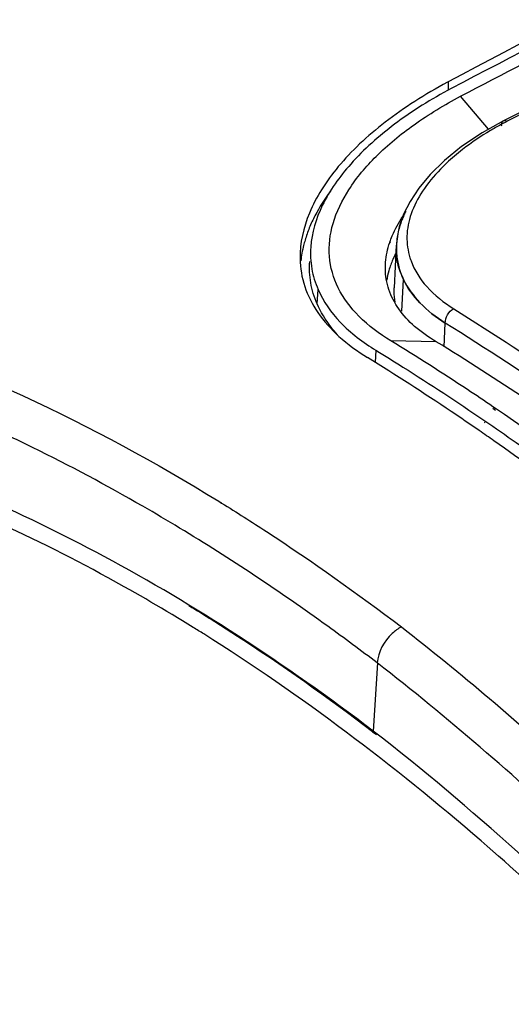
# Model space of a CAD drawing. Header units: inches. Extents: x 0 to 17, y 0 to 11.
# Tile 17 of 38: x 9.91 to 10.137, y 2.955 to 3.409. Entities that reach past the tile are written whole.
import ezdxf

# ---------------------------------------------------------------- set-up
doc = ezdxf.new("R2010")
doc.units = ezdxf.units.IN
doc.header["$LTSCALE"] = 0.935
doc.header["$MEASUREMENT"] = 0
doc.layers.get('0').update_dxf_attribs({"linetype": 'CONTINUOUS'})
doc.layers.add('1', color=7, linetype='CONTINUOUS')

msp = doc.modelspace()

# ---------------------------------------------------------------- linework, layer by layer
at = {"color": 7, "linetype": 'Continuous'}
for p, q in [((10.253336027, 3.4229304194), (10.1335012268, 3.3628340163)), ((10.1080853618, 3.3808101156), (10.1077368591, 3.3806257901)), ((10.1080848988, 3.3808098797), (10.108076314, 3.3768719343)), ((10.1266064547, 3.358925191), (10.1137860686, 3.3741006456)), ((10.1334988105, 3.3628320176), (10.1335013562, 3.3628333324)), ((10.114725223, 3.3495737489), (10.1082659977, 3.3441265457)), ((10.1082659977, 3.3441265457), (10.1045100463, 3.3404768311)), ((10.0854896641, 3.3138455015), (10.0843954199, 3.3082634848)), ((10.0843954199, 3.3082634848), (10.0841564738, 3.3053981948)), ((10.084803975, 3.3106443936), (10.0841872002, 3.3060125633)), ((10.0810550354, 3.3065601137), (10.0810981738, 3.3066874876)), ((10.0812962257, 3.3065809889), (10.0813564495, 3.3067095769)), ((10.0841168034, 3.3052599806), (10.0831819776, 3.2856150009)), ((10.0841151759, 3.3052595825), (10.0841220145, 3.3053990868)), ((10.0841168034, 3.3052599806), (10.0841373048, 3.3054009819)), ((10.0841540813, 3.3053972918), (10.0841482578, 3.3052599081)), ((10.0841564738, 3.3053981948), (10.0841627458, 3.3052620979)), ((10.0807083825, 3.2936648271), (10.0806506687, 3.2935416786)), ((10.0806857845, 3.2936634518), (10.0806506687, 3.2935416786)), ((10.0866844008, 3.2748209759), (10.0873707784, 3.2894619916)), ((10.0475430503, 3.2782015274), (10.0479915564, 3.2848713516)), ((10.1105874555, 3.275966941), (10.1348148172, 3.2605168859)), ((10.1062014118, 3.2583808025), (10.1066769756, 3.2693575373)), ((10.1025428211, 3.2607216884), (10.0816177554, 3.2610968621)), ((10.0747284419, 3.2567724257), (10.0743904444, 3.2511173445)), ((10.1299152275, 3.2298926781), (10.1287049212, 3.2307150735)), ((10.1299171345, 3.2290126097), (10.1287075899, 3.2298160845)), ((10.1245712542, 3.2244568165), (10.1249790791, 3.2241778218)), ((10.1245830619, 3.2236123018), (10.1249905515, 3.2233412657)), ((10.0021861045, 3.1869669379), (10.0034631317, 3.1862670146)), ((10.0021954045, 3.1869961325), (10.0034744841, 3.1862065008)), ((10.0753516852, 3.1123449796), (10.0734683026, 3.08089291))]:
    msp.add_line(p, q, dxfattribs=at)
for points in [[(10.1334988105, 3.3628320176), (10.1237104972, 3.3572836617), (10.1142413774, 3.3508496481), (10.1063196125, 3.3443802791)], [(10.1063196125, 3.3443802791), (10.0998005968, 3.3379703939), (10.0945596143, 3.3316816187), (10.0904901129, 3.3255534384), (10.0874972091, 3.3196120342), (10.0854896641, 3.3138455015)]]:
    msp.add_lwpolyline(points, dxfattribs=at)
for centre, radius, start, end in [((10.2074921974, 3.2234993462), 0.1567076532, 117.9665671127, 118.6885401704), ((10.2089941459, 3.2206752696), 0.1599062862, 117.4648641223, 117.9673498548), ((10.1305616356, 3.2997532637), 0.0471446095, 153.2219091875, 155.7226258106), ((10.1167330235, 3.3037147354), 0.0326544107, 177.2883824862, 185.7080548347), ((10.1167218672, 3.3039441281), 0.0326001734, 177.6868489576, 186.1078209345), ((10.1176801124, 3.3036837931), 0.0336019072, 176.544649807, 177.0739213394), ((10.1178301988, 3.3036747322), 0.0337522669, 176.0327672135, 176.5446521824), ((10.1171832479, 3.3039279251), 0.0330618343, 176.384947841, 177.4527653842), ((10.1291040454, 3.2785032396), 0.05078868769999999, 153.5386150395, 154.4003608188), ((10.129923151, 3.2780970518), 0.0517029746, 153.1888527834, 153.5401172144), ((10.1207501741, 3.3089995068), 0.0318017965, 197.4212784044, 200.1433543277), ((10.1165823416, 3.2832101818), 0.0373874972, 163.9583764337, 170.933673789), ((10.1182431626, 3.3043388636), 0.0342698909, 199.8530703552, 205.7286188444), ((10.1192223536, 3.3047600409), 0.0352313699, 199.9802166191, 205.7165576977), ((9.3793322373, 2.1430582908), 1.3081333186, 55.0246577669, 55.3892587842)]:
    msp.add_arc(centre, radius, start, end, dxfattribs=at)
for points, knots in [([(10.5803719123, 3.5921949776), (10.5407942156, 3.5771530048), (10.3805390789, 3.5130926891), (10.2245282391, 3.4385790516), (10.1094372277, 3.3776483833)], [0, 0, 0, 0, 0.2453561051, 1, 1, 1, 1]), ([(10.1137857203, 3.3741004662), (10.1531076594, 3.3948147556), (10.3086508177, 3.4738944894), (10.4688742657, 3.5438512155), (10.5904632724, 3.5899732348)], [0, 0, 0, 0, 0.2547140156, 1, 1, 1, 1]), ([(10.523280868, 3.574532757), (10.4530461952, 3.5465686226), (10.3128051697, 3.4857063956), (10.1761471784, 3.4172100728), (10.1080848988, 3.3808098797)], [0, 0, 0, 0, 0.4948045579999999, 1, 1, 1, 1]), ([(10.2094861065, 3.4002012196), (10.203288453, 3.3971246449), (10.178461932, 3.3847343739), (10.1537406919, 3.3721332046), (10.1352442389, 3.3625593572)], [0, 0, 0, 0, 0.2493735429, 1, 1, 1, 1]), ([(10.1077368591, 3.3806257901), (10.1025642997, 3.3778834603), (10.0927272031, 3.3721052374), (10.0791322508, 3.3625898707), (10.0672662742, 3.352554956), (10.0573684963, 3.3420904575), (10.0495140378, 3.3313925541), (10.0421755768, 3.3176022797), (10.0395703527, 3.3062888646), (10.0396874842, 3.2991212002)], [0, 0, 0, 0, 0.1583675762, 0.308183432, 0.4484093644, 0.5779789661, 0.6969995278, 0.8060863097, 1, 1, 1, 1]), ([(10.1094372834, 3.3776484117), (10.1003375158, 3.3728297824), (10.0837677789, 3.3625775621), (10.063309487, 3.3444626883), (10.0494189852, 3.3252269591), (10.0450673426, 3.3110829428), (10.0446108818, 3.3044863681)], [0, 0, 0, 0, 0.3048655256, 0.5742748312, 0.8042237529, 1, 1, 1, 1]), ([(10.0816158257, 3.2610858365), (10.0763166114, 3.2643473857), (10.0668857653, 3.271361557), (10.0566168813, 3.284801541), (10.052196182, 3.3000977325), (10.0542039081, 3.3162150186), (10.0620596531, 3.3321192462), (10.0750543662, 3.347489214), (10.0926096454, 3.3619016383), (10.1063509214, 3.3701925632), (10.1137853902, 3.3741008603)], [0, 0, 0, 0, 0.1241571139, 0.2321571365, 0.3316781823, 0.4336167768, 0.5486819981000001, 0.6808594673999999, 0.8324115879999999, 1, 1, 1, 1]), ([(10.1327400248, 3.3603449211), (10.1327126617, 3.3606200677), (10.1326668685, 3.3614747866), (10.1329562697, 3.3625508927), (10.1334988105, 3.3628320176)], [0, 0, 0, 0, 0.3115348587, 1, 1, 1, 1]), ([(10.1335013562, 3.3628333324), (10.1337437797, 3.3629581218), (10.1343997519, 3.3630023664), (10.1349575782, 3.362732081), (10.1352441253, 3.3625593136)], [0, 0, 0, 0, 0.4489964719, 1, 1, 1, 1]), ([(10.1322649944, 3.3609699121), (10.1306750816, 3.3600998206), (10.1246150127, 3.356644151), (10.1188023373, 3.3527428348), (10.114725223, 3.3495737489)], [0, 0, 0, 0, 0.2597960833, 1, 1, 1, 1]), ([(10.1045100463, 3.3404768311), (10.1014436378, 3.3373147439), (10.0960996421, 3.3308897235), (10.090574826, 3.3203175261), (10.0884222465, 3.3096066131), (10.0894057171, 3.3026706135), (10.0904071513, 3.299478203)], [0, 0, 0, 0, 0.2906150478, 0.5478700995, 0.7792512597, 1, 1, 1, 1]), ([(10.0536778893, 3.3302398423), (10.0510430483, 3.3266560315), (10.0475217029, 3.3211222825), (10.043877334, 3.3134179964), (10.0425666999, 3.3095638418), (10.042000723, 3.3076624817)], [0, 0, 0, 0, 0.5226637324, 0.7668999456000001, 1, 1, 1, 1]), ([(10.0810981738, 3.3066874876), (10.0814400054, 3.3076916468), (10.0830338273, 3.3118627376), (10.0852021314, 3.315801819), (10.0870618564, 3.3186500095)], [0, 0, 0, 0, 0.2377114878, 1, 1, 1, 1]), ([(10.0875862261, 3.3191369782), (10.0872701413, 3.3184357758), (10.0861132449, 3.3156869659), (10.085244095, 3.3128133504), (10.084803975, 3.3106443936)], [0, 0, 0, 0, 0.2579044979, 1, 1, 1, 1]), ([(10.042000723, 3.3076624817), (10.0417618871, 3.3068601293), (10.0408685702, 3.303712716), (10.0402737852, 3.3004777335), (10.0400273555, 3.2980553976)], [0, 0, 0, 0, 0.255852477, 1, 1, 1, 1]), ([(10.0446108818, 3.3044863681), (10.0443800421, 3.3011503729), (10.0446896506, 3.2943982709), (10.0466642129, 3.2879350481), (10.0479961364, 3.2848719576)], [0, 0, 0, 0, 0.5002865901, 1, 1, 1, 1]), ([(10.0790508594, 3.2944426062), (10.0790383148, 3.295434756), (10.079173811, 3.2995416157), (10.0800610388, 3.3036099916), (10.0810550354, 3.3065601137)], [0, 0, 0, 0, 0.241694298, 1, 1, 1, 1]), ([(10.0396874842, 3.2991212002), (10.0397584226, 3.2947802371), (10.041223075, 3.2859031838), (10.0476194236, 3.2735328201), (10.0577110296, 3.2624114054), (10.0661676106, 3.2562286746), (10.0708697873, 3.2533811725)], [0, 0, 0, 0, 0.2257142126, 0.4591167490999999, 0.7142061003, 1, 1, 1, 1]), ([(10.0475428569, 3.2782023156), (10.0461835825, 3.2813289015), (10.0442218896, 3.2878134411), (10.0439361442, 3.2945740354), (10.0441607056, 3.2978530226)], [0, 0, 0, 0, 0.5091554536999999, 1, 1, 1, 1]), ([(10.0833010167, 3.3004480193), (10.0830320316, 3.2998865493), (10.082025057, 3.2976802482), (10.081188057, 3.2953947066), (10.0806857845, 3.2936634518)], [0, 0, 0, 0, 0.2567093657, 1, 1, 1, 1]), ([(10.0860100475, 3.292700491), (10.0857830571, 3.2933300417), (10.0849560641, 3.2958576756), (10.0844396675, 3.2984872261), (10.0842405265, 3.3004669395)], [0, 0, 0, 0, 0.2516889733, 1, 1, 1, 1]), ([(10.084306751, 3.3004754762), (10.0845188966, 3.2984984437), (10.0850494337, 3.2958740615), (10.0858832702, 3.2933504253), (10.0861115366, 3.2927216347)], [0, 0, 0, 0, 0.7482648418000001, 1, 1, 1, 1]), ([(10.090893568, 3.2980479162), (10.0924919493, 3.2936892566), (10.0980439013, 3.2850336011), (10.1060442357, 3.2788068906), (10.1105856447, 3.275965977)], [0, 0, 0, 0, 0.4642826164, 1, 1, 1, 1]), ([(10.1025422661, 3.2607308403), (10.0990212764, 3.2627941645), (10.0926371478, 3.2672196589), (10.0850143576, 3.2753714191), (10.0802081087, 3.2845615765), (10.0790919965, 3.2911890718), (10.0790508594, 3.2944426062)], [0, 0, 0, 0, 0.2852109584, 0.5393458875, 0.7726011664, 1, 1, 1, 1]), ([(10.1066769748, 3.269357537), (10.1024504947, 3.2720211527), (10.0949433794, 3.2778014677), (10.0892730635, 3.2855095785), (10.0873707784, 3.2894619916)], [0, 0, 0, 0, 0.5324778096, 1, 1, 1, 1]), ([(10.087480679, 3.2894747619), (10.0893779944, 3.2855310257), (10.0949939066, 3.2778185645), (10.1024606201, 3.2720126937), (10.1066770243, 3.2693553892)], [0, 0, 0, 0, 0.4675486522, 1, 1, 1, 1]), ([(9.7559659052, 3.2864414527), (9.7762484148, 3.2827296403), (9.8627097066, 3.2618025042), (9.9441393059, 3.2227734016), (10.0021954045, 3.1869961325)], [0, 0, 0, 0, 0.232163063, 1, 1, 1, 1]), ([(10.0479961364, 3.2848719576), (10.0504159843, 3.2793069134), (10.0581867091, 3.2683900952), (10.0687508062, 3.2604354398), (10.074728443, 3.2567724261)], [0, 0, 0, 0, 0.4639768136, 1, 1, 1, 1]), ([(10.0835397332, 3.2790615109), (10.0832813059, 3.2806787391), (10.0831070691, 3.2828737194), (10.0831552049, 3.2850633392), (10.0831809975, 3.2856148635)], [0, 0, 0, 0, 0.7478725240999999, 1, 1, 1, 1]), ([(10.0570255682, 3.263951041), (10.0559752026, 3.2650928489), (10.0522581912, 3.2694411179), (10.0492051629, 3.2743786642), (10.0475428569, 3.2782023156)], [0, 0, 0, 0, 0.2711939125, 1, 1, 1, 1]), ([(10.106676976, 3.2693575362), (10.1066432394, 3.2706746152), (10.1074637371, 3.2733466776), (10.1094093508, 3.2753413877), (10.1105848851, 3.27596657)], [0, 0, 0, 0, 0.497370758, 1, 1, 1, 1]), ([(10.3265801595, 3.1001959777), (10.2913202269, 3.1325279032), (10.2205960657, 3.192460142), (10.1446551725, 3.2457205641), (10.1066765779, 3.2693739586)], [0, 0, 0, 0, 0.5167277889, 1, 1, 1, 1]), ([(10.1287049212, 3.2307150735), (10.1247942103, 3.2333690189), (10.1092775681, 3.2437705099), (10.0935209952, 3.2538147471), (10.0816177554, 3.2610968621)], [0, 0, 0, 0, 0.2530052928, 1, 1, 1, 1]), ([(10.2127323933, 3.1845084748), (10.2036327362, 3.1915092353), (10.1679002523, 3.2183177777), (10.1308281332, 3.2433579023), (10.1025428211, 3.2607216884)], [0, 0, 0, 0, 0.2570145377, 1, 1, 1, 1]), ([(10.1348148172, 3.2605168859), (10.1686509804, 3.2383895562), (10.2362289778, 3.1894787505), (10.2995956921, 3.1352730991), (10.3311664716, 3.1062692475)], [0, 0, 0, 0, 0.4853411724, 1, 1, 1, 1]), ([(10.122349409, 3.2196911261), (10.1180700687, 3.2226443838), (10.101120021, 3.2341923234), (10.0838891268, 3.2453289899), (10.0708694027, 3.2533847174)], [0, 0, 0, 0, 0.2535107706, 1, 1, 1, 1]), ([(10.0747284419, 3.2567724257), (10.0788943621, 3.2542197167), (10.0957109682, 3.2437638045), (10.1122586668, 3.2328763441), (10.1245712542, 3.2244568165)], [0, 0, 0, 0, 0.2467353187, 1, 1, 1, 1]), ([(9.9162407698, 3.2118820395), (9.9096444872, 3.2151195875), (9.8837533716, 3.2273933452), (9.857174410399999, 3.2382317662), (9.8370876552, 3.2453315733)], [0, 0, 0, 0, 0.2564508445, 1, 1, 1, 1]), ([(10.297963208, 3.09538106), (10.2842491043, 3.1080248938), (10.2306824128, 3.155812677), (10.1738450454, 3.2000049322), (10.1299152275, 3.2298926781)], [0, 0, 0, 0, 0.2598444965, 1, 1, 1, 1]), ([(10.1249790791, 3.2241778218), (10.1297909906, 3.2208845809), (10.1492240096, 3.2073847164), (10.168285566, 3.1933514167), (10.182441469, 3.1825097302)], [0, 0, 0, 0, 0.2464308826, 1, 1, 1, 1]), ([(10.0734452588, 3.0808790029), (10.0532646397, 3.0962369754), (10.0128868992, 3.1247897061), (9.932534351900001, 3.1727563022), (9.8695486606, 3.2002784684), (9.8273783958, 3.2133783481)], [0, 0, 0, 0, 0.2710946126, 0.5279546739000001, 1, 1, 1, 1]), ([(9.9841207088, 3.1746539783), (9.978481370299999, 3.1780709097), (9.9562674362, 3.1912146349), (9.9334919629, 3.2034149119), (9.9162407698, 3.2118820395)], [0, 0, 0, 0, 0.2554645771, 1, 1, 1, 1]), ([(10.1796033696, 3.1779160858), (10.1754172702, 3.1811361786), (10.1588201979, 3.193759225), (10.1419439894, 3.2060158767), (10.1291854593, 3.2149411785)], [0, 0, 0, 0, 0.253278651, 1, 1, 1, 1]), ([(10.0034744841, 3.1862065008), (10.0104409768, 3.1818981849), (10.0387894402, 3.163857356), (10.0662214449, 3.1443854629), (10.0864345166, 3.1289888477)], [0, 0, 0, 0, 0.2437803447, 1, 1, 1, 1]), ([(10.0753184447, 3.1123263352), (10.0677831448, 3.1180651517), (10.038208, 3.1400151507), (10.0075190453, 3.1604766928), (9.9841207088, 3.1746539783)], [0, 0, 0, 0, 0.2571751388, 1, 1, 1, 1]), ([(10.0864386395, 3.1289910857), (10.0849212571, 3.1281775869), (10.0794152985, 3.1241400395), (10.0756230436, 3.1174228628), (10.0753206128, 3.112333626)], [0, 0, 0, 0, 0.2524511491, 1, 1, 1, 1]), ([(10.0864386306, 3.1289910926), (10.1140897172, 3.107502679), (10.1689580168, 3.0606501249), (10.2762912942, 2.9535617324), (10.3500448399, 2.8628521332), (10.3968291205, 2.7986059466)], [0, 0, 0, 0, 0.2311163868, 0.4754836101, 1, 1, 1, 1]), ([(10.2601821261, 2.9383412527), (10.2308805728, 2.9707965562), (10.1718102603, 3.0316340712), (10.1076747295, 3.0871860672), (10.0753222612, 3.1123323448)], [0, 0, 0, 0, 0.5162321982, 1, 1, 1, 1]), ([(10.3278440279, 2.8214867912), (10.2887319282, 2.8713834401), (10.2091543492, 2.9632908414), (10.1191811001, 3.045313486), (10.0734683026, 3.08089291)], [0, 0, 0, 0, 0.5225501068, 1, 1, 1, 1])]:
    msp.add_open_spline(points, degree=3, knots=knots, dxfattribs=at)
at = {"layer": '1', "color": 7, "linetype": 'Continuous'}
for p, q in [((10.0731864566, 3.0805031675), (10.0750081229, 3.0792487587)), ((10.0731950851, 3.0806434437), (10.0750122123, 3.0792507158))]:
    msp.add_line(p, q, dxfattribs=at)
msp.add_arc((9.516644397, 2.3651051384), 0.8986411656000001, 57.82238904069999, 58.18874536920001, dxfattribs=at)
for points, knots in [([(9.9903385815, 3.1287606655), (9.9774792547, 3.1367371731), (9.9280111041, 3.1657109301), (9.875373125, 3.189501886), (9.8353149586, 3.2027830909)], [0, 0, 0, 0, 0.2639291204, 1, 1, 1, 1]), ([(9.9884304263, 3.1388356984), (9.9955449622, 3.1345046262), (10.0245730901, 3.1162626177), (10.0525800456, 3.0964088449), (10.0731950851, 3.0806434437)], [0, 0, 0, 0, 0.2429630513, 1, 1, 1, 1]), ([(10.1655488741, 2.9918798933), (10.1517316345, 3.0049097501), (10.0981562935, 3.0534021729), (10.0403064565, 3.0973435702), (9.9952117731, 3.1257162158)], [0, 0, 0, 0, 0.2627918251, 1, 1, 1, 1])]:
    msp.add_open_spline(points, degree=3, knots=knots, dxfattribs=at)

doc.saveas('drawing.dxf')
